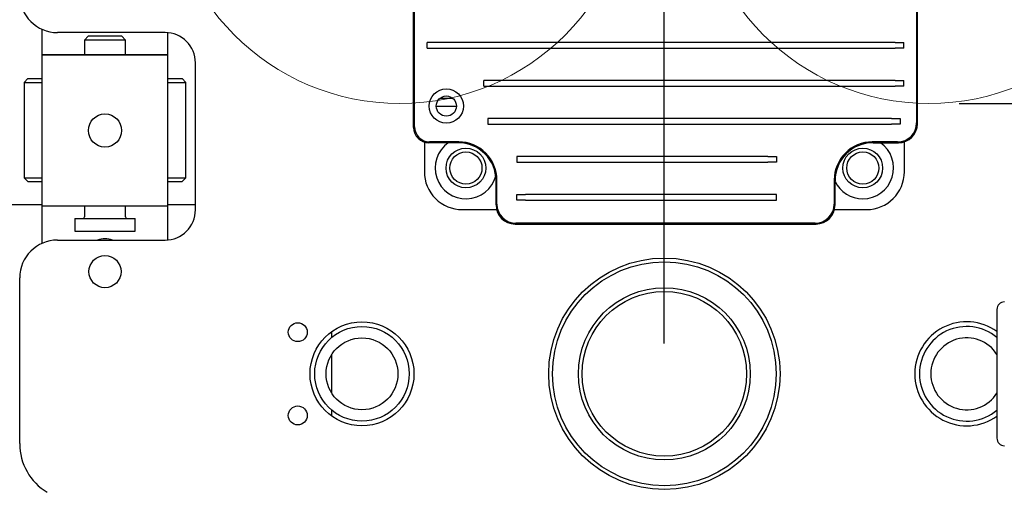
# Model space of a CAD drawing. Header units: millimetres. Extents: x 7592 to 10531, y 3981 to 6059.
# Tile 8 of 130: x 8633 to 8894, y 5517 to 5642. Entities that reach past the tile are written whole.
import ezdxf
from ezdxf.lldxf.tags import DXFTag

# ---------------------------------------------------------------- set-up
doc = ezdxf.new("R2010")
doc.units = ezdxf.units.MM
tags = doc.linetypes.add('DASHED', pattern=[25.72, 12.86, -12.86]).pattern_tags.tags
tags[6:7] = [DXFTag(74, 4), DXFTag(75, 0), DXFTag(340, '0'), DXFTag(46, 0.0), DXFTag(50, 0.0), DXFTag(44, 0.0), DXFTag(45, 0.0)]
tags[4:5] = [DXFTag(74, 4), DXFTag(75, 0), DXFTag(340, '0'), DXFTag(46, 0.0), DXFTag(50, 0.0), DXFTag(44, 0.0), DXFTag(45, 0.0)]
doc.dimstyles.get("Standard").update_dxf_attribs({"dimtxt": 20, "dimasz": 10, "dimexe": 8, "dimexo": 8, "dimgap": 10, "dimtad": 0, "dimtih": 1, "dimtoh": 1, "dimdsep": 46, "dimtxsty": 'Standard', "dimcen": 0.09, "dimadec": 0, "dimazin": 0, "dimtfac": 1, "dimtofl": 0, "dimtmove": 0, "dimatfit": 3, "dimfxl": 0, "dimtolj": 1, "dimtzin": 0, "dimarcsym": 0})

# ---------------------------------------------------------------- blocks, each defined once
blk = doc.blocks.new('*D17')
at = {"color": 0, "lineweight": -2}
for p, q in [((8300.9, 5564.1), (8300.9, 5784.16)), ((8803.9, 5556.6), (8803.9, 5784.16)), ((8310.9, 5776.16), (8517.4, 5776.16)), ((8793.9, 5776.16), (8587.4, 5776.16))]:
    blk.add_line(p, q, dxfattribs=at)
at = {"color": 0, "lineweight": 18}
for points in [[(8310.9, 5777.83), (8310.9, 5774.5), (8300.9, 5776.16)], [(8793.9, 5777.83), (8793.9, 5774.5), (8803.9, 5776.16)]]:
    blk.add_solid(points, dxfattribs=at)
at = {"layer": 'Defpoints', "color": 0, "lineweight": 18}
for p in [(8803.9, 5776.16), (8300.9, 5556.1), (8803.9, 5548.6)]:
    blk.add_point(p, dxfattribs=at)
at = {"color": 0, "lineweight": 18, "insert": (8552.4, 5776.16), "char_height": 20, "attachment_point": 5}
blk.add_mtext('\\A1;503', dxfattribs=at)
blk = doc.blocks.new('*D19')
at = {"color": 0, "lineweight": -2}
for p, q in [((8881.9, 5620.04), (9015.51, 5620.04)), ((9007.51, 5610.04), (9007.51, 5341.85)), ((9007.51, 5033.65), (9007.51, 5301.85)), ((8774.9, 5023.65), (9015.51, 5023.65))]:
    blk.add_line(p, q, dxfattribs=at)
at = {"color": 0, "lineweight": 18}
for points in [[(9005.85, 5610.04), (9009.18, 5610.04), (9007.51, 5620.04)], [(9005.85, 5033.65), (9009.18, 5033.65), (9007.51, 5023.65)]]:
    blk.add_solid(points, dxfattribs=at)
at = {"layer": 'Defpoints', "color": 0, "lineweight": 18}
for p in [(8873.9, 5620.04), (8766.9, 5023.65), (9007.51, 5023.65)]:
    blk.add_point(p, dxfattribs=at)
at = {"color": 0, "lineweight": 18, "insert": (9007.51, 5321.85), "char_height": 20, "attachment_point": 5}
blk.add_mtext('\\A1;600', dxfattribs=at)

msp = doc.modelspace()

# ---------------------------------------------------------------- linework, layer by layer
at = {"linetype": 'Continuous'}
for p, q in [((8737.79, 5613.911), (8737.79, 5695.956)), ((8870.648, 5695.956), (8870.648, 5614.916)), ((8737.573, 5613.697), (8737.573, 5667.71)), ((8870.866, 5614.702), (8870.866, 5667.71)), ((8639.255, 5636.913), (8639.255, 5639.662)), ((8671.835, 5638.792), (8643.334, 5638.792)), ((8651.455, 5637.813), (8650.455, 5636.813)), ((8660.355, 5637.813), (8651.455, 5637.813)), ((8661.355, 5636.813), (8660.355, 5637.813)), ((8672.555, 5636.913), (8672.555, 5638.759)), ((8639.255, 5632.913), (8639.255, 5636.913)), ((8661.355, 5636.813), (8650.455, 5636.813)), ((8650.455, 5636.813), (8650.455, 5632.913)), ((8661.355, 5632.913), (8661.355, 5636.813)), ((8672.555, 5632.913), (8672.555, 5636.913)), ((8743.417, 5636.183), (8741.169, 5636.183)), ((8741.169, 5634.675), (8741.169, 5636.183)), ((8865.021, 5636.183), (8743.417, 5636.183)), ((8865.021, 5636.183), (8867.269, 5636.183)), ((8867.269, 5634.675), (8867.269, 5636.183)), ((8639.255, 5632.913), (8672.555, 5632.913)), ((8639.255, 5624.913), (8639.255, 5632.913)), ((8672.555, 5632.913), (8639.255, 5632.913)), ((8672.555, 5624.913), (8672.555, 5632.913)), ((8741.169, 5634.675), (8743.417, 5634.675)), ((8743.417, 5634.675), (8865.021, 5634.675)), ((8867.269, 5634.675), (8865.021, 5634.675)), ((8679.835, 5591.948), (8679.835, 5630.792)), ((8635.505, 5626.613), (8634.505, 5625.613)), ((8634.505, 5625.613), (8639.255, 5625.613)), ((8634.505, 5625.613), (8634.505, 5600.413)), ((8635.505, 5626.613), (8639.255, 5626.613)), ((8639.255, 5600.913), (8639.255, 5624.913)), ((8672.555, 5600.913), (8672.555, 5624.913)), ((8672.556, 5626.613), (8676.305, 5626.613)), ((8672.556, 5625.613), (8677.305, 5625.613)), ((8677.305, 5625.613), (8676.305, 5626.613)), ((8677.305, 5600.413), (8677.305, 5625.613)), ((8758.417, 5626.133), (8756.169, 5626.133)), ((8756.169, 5624.625), (8756.169, 5626.133)), ((8865.021, 5626.133), (8758.417, 5626.133)), ((8865.021, 5626.133), (8867.269, 5626.133)), ((8867.269, 5624.625), (8867.269, 5626.133)), ((8756.169, 5624.625), (8758.417, 5624.625)), ((8758.417, 5624.625), (8865.021, 5624.625)), ((8867.269, 5624.625), (8865.021, 5624.625)), ((8747.978, 5621.371), (8744.461, 5621.371)), ((8743.556, 5619.371), (8748.882, 5619.371)), ((8759.422, 5616.083), (8757.174, 5616.083)), ((8757.174, 5616.083), (8757.174, 5614.575)), ((8757.174, 5614.575), (8759.422, 5614.575)), ((8864.016, 5616.083), (8759.422, 5616.083)), ((8759.422, 5614.575), (8864.016, 5614.575)), ((8864.016, 5616.083), (8866.264, 5616.083)), ((8866.264, 5614.575), (8864.016, 5614.575)), ((8866.264, 5616.083), (8866.264, 5614.575)), ((8740.405, 5609.857), (8740.405, 5601.994)), ((8749.322, 5609.677), (8741.593, 5609.677)), ((8749.536, 5609.894), (8741.806, 5609.894)), ((8865.627, 5609.894), (8858.902, 5609.894)), ((8859.116, 5609.677), (8865.841, 5609.677)), ((8867.405, 5601.994), (8867.405, 5609.927)), ((8767.147, 5606.033), (8764.9, 5606.033)), ((8764.9, 5606.033), (8764.9, 5604.525)), ((8764.9, 5604.525), (8767.147, 5604.525)), ((8831.291, 5606.033), (8767.147, 5606.033)), ((8767.147, 5604.525), (8831.291, 5604.525)), ((8831.291, 5606.033), (8833.538, 5606.033)), ((8833.538, 5604.525), (8831.291, 5604.525)), ((8833.538, 5606.033), (8833.538, 5604.525)), ((8634.505, 5600.413), (8639.255, 5600.413)), ((8634.505, 5600.413), (8635.505, 5599.413)), ((8635.505, 5599.413), (8639.255, 5599.413)), ((8639.255, 5592.913), (8639.255, 5600.913)), ((8672.555, 5592.913), (8672.555, 5600.913)), ((8672.556, 5600.413), (8677.305, 5600.413)), ((8672.556, 5599.413), (8676.305, 5599.413)), ((8676.305, 5599.413), (8677.305, 5600.413)), ((8759.372, 5593.219), (8759.372, 5599.627)), ((8759.589, 5593.433), (8759.589, 5599.841)), ((8848.849, 5599.841), (8848.849, 5593.433)), ((8849.066, 5593.219), (8849.066, 5599.627)), ((8764.9, 5595.983), (8767.147, 5595.983)), ((8764.9, 5594.475), (8764.9, 5595.983)), ((8767.147, 5594.475), (8764.9, 5594.475)), ((8831.291, 5595.983), (8767.147, 5595.983)), ((8767.147, 5594.475), (8831.291, 5594.475)), ((8833.538, 5595.983), (8831.291, 5595.983)), ((8831.291, 5594.475), (8833.538, 5594.475)), ((8833.538, 5594.475), (8833.538, 5595.983)), ((8639.251, 5593.246), (8410.913, 5593.246)), ((8672.555, 5592.913), (8639.255, 5592.913)), ((8639.255, 5588.913), (8639.255, 5592.913)), ((8672.555, 5592.913), (8639.255, 5592.913)), ((8650.455, 5592.913), (8650.455, 5590.113)), ((8661.355, 5590.113), (8661.355, 5592.913)), ((8679.827, 5593.246), (8672.549, 5593.246)), ((8672.555, 5588.913), (8672.555, 5592.913)), ((8750.405, 5591.994), (8759.524, 5591.994)), ((8848.914, 5591.994), (8857.405, 5591.994)), ((8639.255, 5583.078), (8639.255, 5588.913)), ((8647.905, 5589.613), (8663.905, 5589.613)), ((8647.905, 5589.613), (8647.905, 5586.313)), ((8663.905, 5586.313), (8663.905, 5589.613)), ((8672.555, 5583.98), (8672.555, 5588.913)), ((8764.397, 5588.194), (8844.041, 5588.194)), ((8843.827, 5588.411), (8764.611, 5588.411)), ((8647.905, 5586.313), (8663.905, 5586.313)), ((8643.334, 5583.948), (8671.835, 5583.948)), ((8633.334, 5530.135), (8633.334, 5573.948)), ((8891.905, 5565.596), (8891.905, 5531.596)), ((8715.905, 5558.201), (8715.905, 5559.779)), ((8715.905, 5543.473), (8715.905, 5553.719)), ((8715.905, 5537.413), (8715.905, 5538.992))]:
    msp.add_line(p, q, dxfattribs=at)
at = {"linetype": 'DASHED', "lineweight": 18}
for centre in [(8733.905, 5682.045), (8873.905, 5682.045)]:
    msp.add_circle(centre, 62, dxfattribs=at)
at = {"linetype": 'Continuous'}
for centre, radius in [((8746.219, 5619.371), 4.523), ((8746.219, 5619.371), 2.663), ((8655.905, 5612.913), 4.4), ((8751.405, 5602.994), 5.25), ((8751.405, 5602.994), 4.25), ((8856.405, 5602.994), 5.25), ((8856.405, 5602.994), 4.25), ((8655.905, 5575.598), 4.25), ((8803.905, 5548.596), 30.6), ((8803.905, 5548.596), 29.6), ((8803.905, 5548.596), 22.75), ((8803.905, 5548.596), 21.75), ((8723.905, 5548.596), 13.75), ((8706.905, 5559.596), 2.5), ((8723.905, 5548.596), 12.5), ((8723.905, 5548.596), 9.5), ((8706.905, 5537.596), 2.5)]:
    msp.add_circle(centre, radius, dxfattribs=at)
for centre, radius, start, end in [((8643.334, 5648.792), 10, 180, 270), ((8671.835, 5630.792), 8, 0, 90), ((8751.405, 5602.994), 8.15, 124.91437, 345.29625), ((8856.405, 5602.994), 8.15, 270, 55.09125), ((8750.405, 5601.994), 10, 180, 270.00002), ((8857.405, 5601.994), 10, 270.00002, 0), ((8856.405, 5602.994), 8.15, 205.77375, 270), ((8671.835, 5591.948), 8, 270, 0), ((8649.955, 5590.113), 0.5, 270, 0), ((8661.855, 5590.113), 0.5, 180, 270), ((8643.334, 5573.948), 10, 90, 180), ((8655.905, 5578.913), 5.4, 68.80501, 111.195), ((8893.905, 5565.596), 2, 90, 180), ((8883.905, 5548.596), 13.75, 54.41625, 180), ((8883.905, 5548.596), 12.5, 50.20313, 180), ((8883.905, 5548.596), 9.5, 32.63625, 180), ((8883.905, 5548.596), 13.75, 180, 305.58375), ((8883.905, 5548.596), 12.5, 180, 309.79687), ((8883.905, 5548.596), 9.5, 180, 327.36375), ((8893.905, 5531.596), 2, 180, 270), ((8648.334, 5530.135), 15, 180, 238.96329)]:
    msp.add_arc(centre, radius, start, end, dxfattribs=at)
for centre, major_axis, start_param, end_param in [((8865.623, 5614.919), (3.553, -3.553), 5.4984889, 7.0678817), ((8865.84, 5614.702), (3.553, -3.553), 5.4977937, 7.0685774), ((8741.593, 5613.697), (-2.843, -2.843), 5.4977932, 7.0685769), ((8741.81, 5613.914), (-2.843, -2.843), 5.4986629, 7.0677078), ((8749.322, 5599.627), (-7.107, -7.107), 2.3562006, 3.9269847), ((8749.539, 5599.844), (-7.107, -7.107), 2.3558527, 3.9273326), ((8858.899, 5599.844), (-7.107, 7.107), 5.4974454, 7.0689252), ((8859.116, 5599.627), (-7.107, 7.107), 5.4977932, 7.0685774), ((8764.614, 5593.436), (3.553, 3.553), 2.3568963, 3.926289), ((8843.824, 5593.436), (3.553, -3.553), 5.4984889, 7.0678817), ((8764.397, 5593.219), (3.553, 3.553), 2.3562006, 3.9269844), ((8844.041, 5593.219), (3.553, -3.553), 5.4977936, 7.0685774)]:
    msp.add_ellipse(centre, major_axis=major_axis, ratio=0.9999878, start_param=start_param, end_param=end_param, dxfattribs=at)

# ---------------------------------------------------------------- dimensions: what is measured, and where the dimension line sits
at = {"lineweight": 18}
dim = msp.add_linear_dim(base=(8803.905, 5776.164), p1=(8300.905, 5556.096), p2=(8803.905, 5548.596), dimstyle='Standard', dxfattribs=at)
dim.commit()
dim.dimension.update_dxf_attribs({"geometry": '*D17', "text_midpoint": (8552.405, 5776.164)})
dim = msp.add_linear_dim(base=(9007.514, 5023.646), p1=(8873.905, 5620.045), p2=(8766.905, 5023.646), angle=90, text='600', dimstyle='Standard', dxfattribs=at)
dim.commit()
dim.dimension.update_dxf_attribs({"geometry": '*D19', "text_midpoint": (9007.514, 5321.845)})

doc.saveas('drawing.dxf')
